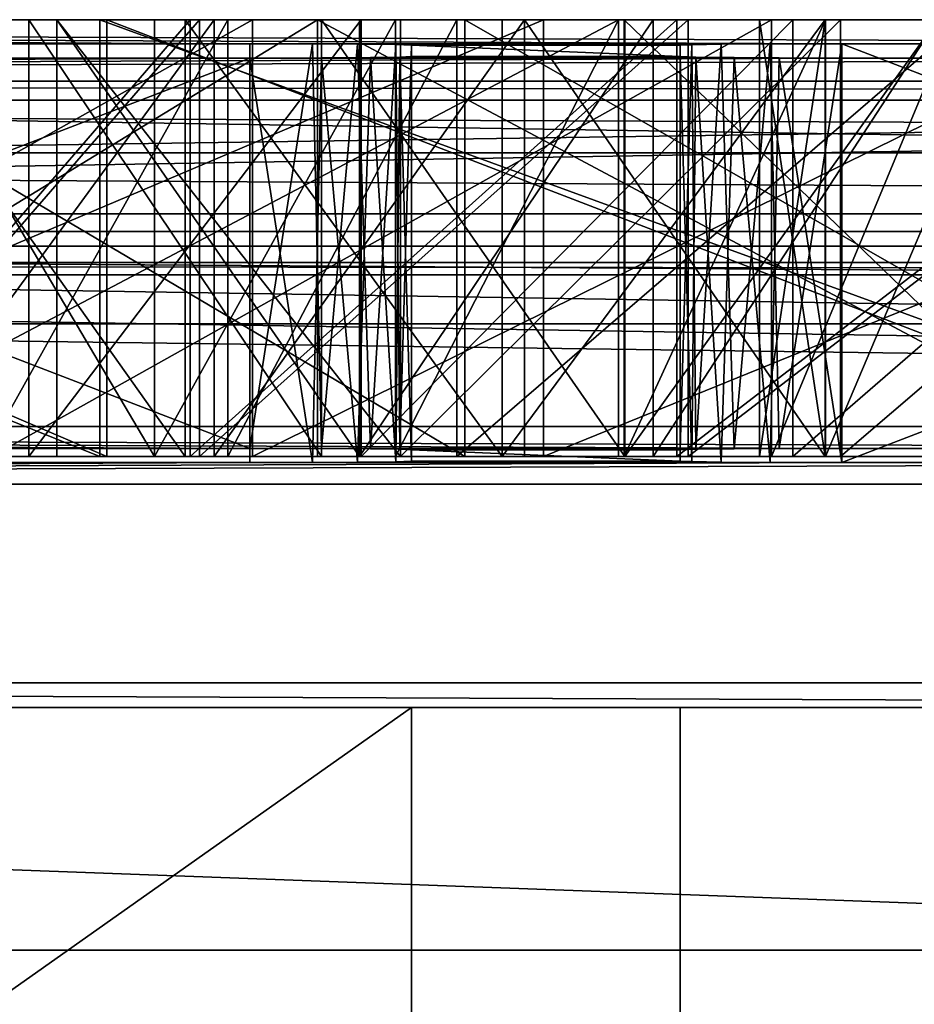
# Model space of a CAD drawing. Extents: x -3 to 104, y -79 to 161.
# Tile 187 of 203: x 38.03 to 43.56, y 155.32 to 161.4. Entities that reach past the tile are written whole.
import ezdxf

# ---------------------------------------------------------------- set-up
doc = ezdxf.new("R2010")
doc.units = 0
doc.header["$MEASUREMENT"] = 0

msp = doc.modelspace()

# ---------------------------------------------------------------- linework, layer by layer
for points in [[(93.349998, 159.899994, -76.900002), (-1.45, 161.399994, -76.900002), (102.050003, 161.399994, -76.900002)], [(7.25, 159.899994, -76.900002), (-1.45, 161.399994, -76.900002), (93.349998, 159.899994, -76.900002)], [(41.265202, 161.399994, -70.895401), (-1.45, 161.399994, -76.900002), (34.9086, 161.399994, -68.695801)], [(47.912498, 161.399994, -71.923897), (-1.45, 161.399994, -76.900002), (41.265202, 161.399994, -70.895401)], [(102.050003, 161.399994, -76.900002), (-1.45, 161.399994, -76.900002), (47.912498, 161.399994, -71.923897)], [(8.45, 160, 10.1), (92.150002, 160, 10.1), (92.050003, 161.399994, 10.1)], [(8.45, 160, 10.1), (92.050003, 161.399994, 10.1), (8.55, 161.399994, 10.1)], [(92.050003, 160.199997, 10.1), (8.5499, 160.199997, 10.1), (92.050003, 161.399994, 10.1)], [(92.050003, 161.399994, 10.1), (8.5499, 160.199997, 10.1), (8.5499, 161.399994, 10.1)], [(8.5499, 161.399994, 10.1), (49.610001, 161.251007, 27.200001), (92.050003, 161.399994, 10.1)], [(8.5499, 161.399994, 10.1), (32.950001, 161.251007, 27.200001), (39.450001, 161.251007, 27.200001)], [(8.5499, 161.399994, 10.1), (43.110001, 161.251007, 27.200001), (49.610001, 161.251007, 27.200001)], [(8.5499, 161.399994, 10.1), (39.450001, 161.251007, 27.200001), (43.110001, 161.251007, 27.200001)], [(50.299999, 161.399994, 3), (8.55, 161.399994, 10.1), (92.050003, 161.399994, 10.1)], [(16.4694, 161.399994, 6.0048), (8.55, 161.399994, 10.1), (45.499599, 161.399994, 2.6915)], [(45.499599, 161.399994, 2.6915), (8.55, 161.399994, 10.1), (50.299999, 161.399994, 3)], [(18.2092, 161.399994, 4.6174), (16.4694, 161.399994, 6.0048), (40.778198, 161.399994, 1.771)], [(40.778198, 161.399994, 1.771), (16.4694, 161.399994, 6.0048), (45.499599, 161.399994, 2.6915)], [(36.213402, 161.399994, 0.2537), (18.2092, 161.399994, 4.6174), (40.778198, 161.399994, 1.771)], [(38.5229, 161.399994, -63.661598), (31.8211, 161.399994, -59.948601), (38.566002, 161.399994, -61.946999)], [(31.8211, 161.399994, -59.948601), (32.254002, 161.399994, -58.277401), (38.566002, 161.399994, -61.946999)], [(31.8211, 161.399994, -59.948601), (38.5229, 158.699997, -63.661598), (31.8211, 158.699997, -59.948601)], [(31.8211, 161.399994, -59.948601), (38.5229, 161.399994, -63.661598), (38.5229, 158.699997, -63.661598)], [(38.566002, 158.699997, -61.946999), (32.254002, 161.399994, -58.277401), (32.254002, 158.699997, -58.277401)], [(38.566002, 161.399994, -61.946999), (32.254002, 161.399994, -58.277401), (38.566002, 158.699997, -61.946999)], [(39.465698, 161.399994, -55.409801), (34.666302, 161.399994, -52.112202), (39.8689, 161.399994, -53.813099)], [(34.666302, 161.399994, -52.112202), (35.443901, 161.399994, -50.658501), (39.8689, 161.399994, -53.813099)], [(39.465698, 161.399994, -55.409801), (39.465698, 158.699997, -55.409801), (34.666302, 158.699997, -52.112202)], [(34.666302, 161.399994, -52.112202), (39.465698, 161.399994, -55.409801), (34.666302, 158.699997, -52.112202)], [(41.265202, 158.699997, -70.895401), (41.265202, 161.399994, -70.895401), (34.9086, 158.699997, -68.695801)], [(41.265202, 161.399994, -70.895401), (34.9086, 161.399994, -68.695801), (34.9086, 158.699997, -68.695801)], [(39.8689, 158.699997, -53.813099), (39.8689, 161.399994, -53.813099), (35.443901, 158.699997, -50.658501)], [(39.8689, 161.399994, -53.813099), (35.443901, 161.399994, -50.658501), (35.443901, 158.699997, -50.658501)], [(38.082901, 161.399994, -41.438702), (35.6978, 161.399994, -40.1301), (37.133202, 161.399994, -39.402802)], [(36.752399, 161.399994, -42.3349), (35.6978, 161.399994, -40.1301), (38.082901, 161.399994, -41.438702)], [(35.941101, 161.399994, -6.5192), (39.313202, 161.399994, -2.861), (37.2631, 161.399994, -7.6474)], [(35.941101, 161.399994, -6.5192), (37.806099, 161.399994, -1.2611), (39.313202, 161.399994, -2.861)], [(36.213402, 158.699997, 0.2537), (36.213402, 161.399994, 0.2537), (40.778198, 158.699997, 1.771)], [(36.213402, 161.399994, 0.2537), (40.778198, 161.399994, 1.771), (40.778198, 158.699997, 1.771)], [(37.852402, 161.399994, -16.4207), (36.6082, 161.399994, -15.3392), (41.728298, 161.399994, -12.5654)], [(41.728298, 161.399994, -12.5654), (36.6082, 158.699997, -15.3392), (41.728298, 158.699997, -12.5654)], [(41.728298, 161.399994, -12.5654), (36.6082, 161.399994, -15.3392), (36.6082, 158.699997, -15.3392)], [(39.0802, 161.399994, -45.4105), (36.752399, 161.399994, -42.3349), (40.139, 161.399994, -44.2034)], [(40.139, 161.399994, -44.2034), (36.752399, 161.399994, -42.3349), (38.082901, 161.399994, -41.438702)], [(39.0802, 161.399994, -45.4105), (39.0802, 158.699997, -45.4105), (36.752399, 158.699997, -42.3349)], [(36.752399, 161.399994, -42.3349), (39.0802, 161.399994, -45.4105), (36.752399, 158.699997, -42.3349)], [(37.2579, 161.399994, -29.274599), (36.7939, 161.399994, -26.593901), (38.2575, 161.399994, -27.2626)], [(36.7939, 161.399994, -26.593901), (39.137798, 161.399994, -23.5306), (38.2575, 161.399994, -27.2626)], [(39.137798, 161.399994, -23.5306), (36.7939, 161.399994, -26.593901), (36.7939, 158.699997, -26.593901)], [(39.137798, 161.399994, -23.5306), (36.7939, 158.699997, -26.593901), (39.137798, 158.699997, -23.5306)], [(39.893501, 161.399994, -40.362), (37.133202, 161.399994, -39.402802), (39.050499, 161.399994, -38.540501)], [(38.082901, 161.399994, -41.438702), (37.133202, 161.399994, -39.402802), (39.893501, 161.399994, -40.362)], [(37.133202, 161.399994, -39.402802), (37.133202, 158.699997, -39.402802), (39.050499, 158.699997, -38.540501)], [(39.050499, 161.399994, -38.540501), (37.133202, 161.399994, -39.402802), (39.050499, 158.699997, -38.540501)], [(37.2579, 161.399994, -29.274599), (38.2575, 161.399994, -27.2626), (39.2286, 161.399994, -30.0187)], [(37.2579, 161.399994, -29.274599), (39.2286, 161.399994, -30.0187), (37.2579, 158.699997, -29.274599)], [(37.2579, 158.699997, -29.274599), (39.2286, 161.399994, -30.0187), (39.2286, 158.699997, -30.0187)], [(41.764099, 161.399994, -5.8965), (37.2631, 161.399994, -7.6474), (40.730099, 161.399994, -4.5414)], [(38.8606, 161.399994, -9.1854), (37.2631, 161.399994, -7.6474), (41.764099, 161.399994, -5.8965)], [(37.2631, 161.399994, -7.6474), (39.313202, 161.399994, -2.861), (40.730099, 161.399994, -4.5414)], [(37.2631, 158.699997, -7.6474), (37.2631, 161.399994, -7.6474), (38.8606, 158.699997, -9.1854)], [(37.2631, 161.399994, -7.6474), (38.8606, 161.399994, -9.1854), (38.8606, 158.699997, -9.1854)], [(39.313202, 161.399994, -2.861), (37.806099, 158.699997, -1.2611), (39.313202, 158.699997, -2.861)], [(39.313202, 161.399994, -2.861), (37.806099, 161.399994, -1.2611), (37.806099, 158.699997, -1.2611)], [(42.675598, 161.399994, -13.9167), (37.852402, 161.399994, -16.4207), (41.728298, 161.399994, -12.5654)], [(37.852402, 158.699997, -16.4207), (42.675598, 161.399994, -13.9167), (42.675598, 158.699997, -13.9167)], [(37.852402, 161.399994, -16.4207), (42.675598, 161.399994, -13.9167), (37.852402, 158.699997, -16.4207)], [(38.082901, 158.699997, -41.438702), (38.082901, 161.399994, -41.438702), (39.893501, 158.699997, -40.362)], [(38.082901, 161.399994, -41.438702), (39.893501, 161.399994, -40.362), (39.893501, 158.699997, -40.362)], [(40.139, 158.699997, -44.2034), (40.139, 161.399994, -44.2034), (38.082901, 158.699997, -41.438702)], [(40.139, 161.399994, -44.2034), (38.082901, 161.399994, -41.438702), (38.082901, 158.699997, -41.438702)], [(39.2286, 161.399994, -30.0187), (38.2575, 161.399994, -27.2626), (40.127102, 161.399994, -28.224001)], [(38.2575, 161.399994, -27.2626), (39.137798, 161.399994, -23.5306), (40.381001, 161.399994, -24.5494)], [(38.2575, 161.399994, -27.2626), (38.2575, 158.699997, -27.2626), (40.127102, 158.699997, -28.224001)], [(40.127102, 161.399994, -28.224001), (38.2575, 161.399994, -27.2626), (40.127102, 158.699997, -28.224001)], [(38.2575, 158.699997, -27.2626), (38.2575, 161.399994, -27.2626), (40.381001, 158.699997, -24.5494)], [(38.2575, 161.399994, -27.2626), (40.381001, 161.399994, -24.5494), (40.381001, 158.699997, -24.5494)], [(45.923599, 161.399994, -65.643997), (38.5229, 161.399994, -63.661598), (45.580002, 161.399994, -63.974499)], [(38.566002, 161.399994, -61.946999), (45.580002, 161.399994, -63.974499), (38.5229, 161.399994, -63.661598)], [(38.5229, 161.399994, -63.661598), (45.923599, 161.399994, -65.643997), (45.923599, 158.699997, -65.643997)], [(38.5229, 161.399994, -63.661598), (45.923599, 158.699997, -65.643997), (38.5229, 158.699997, -63.661598)], [(45.580002, 161.399994, -63.974499), (38.566002, 161.399994, -61.946999), (45.580002, 158.699997, -63.974499)], [(45.580002, 158.699997, -63.974499), (38.566002, 161.399994, -61.946999), (38.566002, 158.699997, -61.946999)], [(40.351299, 161.399994, -10.8272), (38.8606, 161.399994, -9.1854), (43.008801, 161.399994, -7.7042)], [(38.8606, 161.399994, -9.1854), (41.764099, 161.399994, -5.8965), (43.008801, 161.399994, -7.7042)], [(38.8606, 158.699997, -9.1854), (40.351299, 161.399994, -10.8272), (40.351299, 158.699997, -10.8272)], [(38.8606, 161.399994, -9.1854), (40.351299, 161.399994, -10.8272), (38.8606, 158.699997, -9.1854)], [(39.893501, 161.399994, -40.362), (39.050499, 161.399994, -38.540501), (41.010502, 161.399994, -37.780201)], [(39.050499, 161.399994, -38.540501), (39.050499, 158.699997, -38.540501), (41.010502, 158.699997, -37.780201)], [(41.010502, 161.399994, -37.780201), (39.050499, 161.399994, -38.540501), (41.010502, 158.699997, -37.780201)], [(42.0895, 161.399994, -47.823299), (39.0802, 161.399994, -45.4105), (42.806, 161.399994, -46.384602)], [(39.0802, 161.399994, -45.4105), (40.139, 161.399994, -44.2034), (42.806, 161.399994, -46.384602)], [(42.0895, 161.399994, -47.823299), (42.0895, 158.699997, -47.823299), (39.0802, 158.699997, -45.4105)], [(39.0802, 161.399994, -45.4105), (42.0895, 161.399994, -47.823299), (39.0802, 158.699997, -45.4105)], [(40.381001, 161.399994, -24.5494), (39.137798, 161.399994, -23.5306), (42.159698, 161.399994, -21.133699)], [(42.159698, 161.399994, -21.133699), (39.137798, 158.699997, -23.5306), (42.159698, 158.699997, -21.133699)], [(42.159698, 161.399994, -21.133699), (39.137798, 161.399994, -23.5306), (39.137798, 158.699997, -23.5306)], [(41.1478, 161.399994, -30.8871), (39.2286, 161.399994, -30.0187), (41.943501, 161.399994, -29.282301)], [(39.2286, 161.399994, -30.0187), (40.127102, 161.399994, -28.224001), (41.943501, 161.399994, -29.282301)], [(39.2286, 158.699997, -30.0187), (41.1478, 161.399994, -30.8871), (41.1478, 158.699997, -30.8871)], [(39.2286, 161.399994, -30.0187), (41.1478, 161.399994, -30.8871), (39.2286, 158.699997, -30.0187)], [(40.730099, 161.399994, -4.5414), (39.313202, 158.699997, -2.861), (40.730099, 158.699997, -4.5414)], [(40.730099, 161.399994, -4.5414), (39.313202, 161.399994, -2.861), (39.313202, 158.699997, -2.861)], [(44.927601, 161.399994, -57.429001), (39.465698, 161.399994, -55.409801), (44.933399, 161.399994, -55.783901)], [(39.465698, 161.399994, -55.409801), (39.8689, 161.399994, -53.813099), (44.933399, 161.399994, -55.783901)], [(44.927601, 161.399994, -57.429001), (44.927601, 158.699997, -57.429001), (39.465698, 158.699997, -55.409801)], [(39.465698, 161.399994, -55.409801), (44.927601, 161.399994, -57.429001), (39.465698, 158.699997, -55.409801)], [(44.933399, 161.399994, -55.783901), (39.8689, 161.399994, -53.813099), (44.933399, 158.699997, -55.783901)], [(44.933399, 158.699997, -55.783901), (39.8689, 161.399994, -53.813099), (39.8689, 158.699997, -53.813099)], [(39.893501, 161.399994, -40.362), (41.010502, 161.399994, -37.780201), (41.769001, 161.399994, -39.402901)], [(39.893501, 158.699997, -40.362), (39.893501, 161.399994, -40.362), (41.769001, 158.699997, -39.402901)], [(39.893501, 161.399994, -40.362), (41.769001, 161.399994, -39.402901), (41.769001, 158.699997, -39.402901)], [(41.943501, 161.399994, -29.282301), (40.127102, 158.699997, -28.224001), (41.943501, 158.699997, -29.282301)], [(41.943501, 161.399994, -29.282301), (40.127102, 161.399994, -28.224001), (40.127102, 158.699997, -28.224001)], [(42.806, 158.699997, -46.384602), (42.806, 161.399994, -46.384602), (40.139, 158.699997, -44.2034)], [(42.806, 161.399994, -46.384602), (40.139, 161.399994, -44.2034), (40.139, 158.699997, -44.2034)], [(41.728298, 161.399994, -12.5654), (40.351299, 161.399994, -10.8272), (44.152599, 161.399994, -9.5775)], [(40.351299, 161.399994, -10.8272), (43.008801, 161.399994, -7.7042), (44.152599, 161.399994, -9.5775)], [(40.351299, 158.699997, -10.8272), (41.728298, 161.399994, -12.5654), (41.728298, 158.699997, -12.5654)], [(40.351299, 161.399994, -10.8272), (41.728298, 161.399994, -12.5654), (40.351299, 158.699997, -10.8272)], [(40.381001, 161.399994, -24.5494), (42.159698, 161.399994, -21.133699), (43.100899, 161.399994, -22.4345)], [(40.381001, 158.699997, -24.5494), (43.100899, 161.399994, -22.4345), (43.100899, 158.699997, -22.4345)], [(40.381001, 161.399994, -24.5494), (43.100899, 161.399994, -22.4345), (40.381001, 158.699997, -24.5494)], [(41.764099, 161.399994, -5.8965), (40.730099, 161.399994, -4.5414), (43.863098, 161.399994, -3.7158)], [(43.863098, 161.399994, -3.7158), (40.730099, 161.399994, -4.5414), (40.730099, 158.699997, -4.5414)], [(43.863098, 161.399994, -3.7158), (40.730099, 158.699997, -4.5414), (43.863098, 158.699997, -3.7158)], [(40.778198, 158.699997, 1.771), (40.778198, 161.399994, 1.771), (45.499599, 158.699997, 2.6915)], [(40.778198, 161.399994, 1.771), (45.499599, 161.399994, 2.6915), (45.499599, 158.699997, 2.6915)], [(41.769001, 161.399994, -39.402901), (41.010502, 161.399994, -37.780201), (43.007702, 161.399994, -37.123901)], [(43.007702, 161.399994, -37.123901), (41.010502, 158.699997, -37.780201), (43.007702, 158.699997, -37.123901)], [(43.007702, 161.399994, -37.123901), (41.010502, 161.399994, -37.780201), (41.010502, 158.699997, -37.780201)], [(43.007702, 161.399994, -31.876101), (41.1478, 161.399994, -30.8871), (43.7019, 161.399994, -30.434601)], [(41.1478, 161.399994, -30.8871), (41.943501, 161.399994, -29.282301), (43.7019, 161.399994, -30.434601)], [(41.1478, 158.699997, -30.8871), (41.1478, 161.399994, -30.8871), (43.007702, 158.699997, -31.876101)], [(41.1478, 161.399994, -30.8871), (43.007702, 161.399994, -31.876101), (43.007702, 158.699997, -31.876101)], [(47.912498, 158.699997, -71.923897), (47.912498, 161.399994, -71.923897), (41.265202, 158.699997, -70.895401)], [(47.912498, 161.399994, -71.923897), (41.265202, 161.399994, -70.895401), (41.265202, 158.699997, -70.895401)], [(42.675598, 161.399994, -13.9167), (41.728298, 161.399994, -12.5654), (45.191799, 161.399994, -11.5107)], [(41.728298, 161.399994, -12.5654), (44.152599, 161.399994, -9.5775), (45.191799, 161.399994, -11.5107)], [(41.764099, 161.399994, -5.8965), (43.863098, 161.399994, -3.7158), (44.564701, 161.399994, -5.2062)], [(41.764099, 158.699997, -5.8965), (41.764099, 161.399994, -5.8965), (44.564701, 158.699997, -5.2062)], [(41.764099, 161.399994, -5.8965), (44.564701, 161.399994, -5.2062), (44.564701, 158.699997, -5.2062)], [(43.008801, 161.399994, -7.7042), (41.764099, 161.399994, -5.8965), (41.764099, 158.699997, -5.8965)], [(43.008801, 161.399994, -7.7042), (41.764099, 158.699997, -5.8965), (43.008801, 158.699997, -7.7042)], [(41.769001, 161.399994, -39.402901), (43.007702, 161.399994, -37.123901), (43.7019, 161.399994, -38.565399)], [(41.769001, 158.699997, -39.402901), (43.7019, 161.399994, -38.565399), (43.7019, 158.699997, -38.565399)], [(41.769001, 161.399994, -39.402901), (43.7019, 161.399994, -38.565399), (41.769001, 158.699997, -39.402901)], [(43.7019, 161.399994, -30.434601), (41.943501, 158.699997, -29.282301), (43.7019, 158.699997, -30.434601)], [(43.7019, 161.399994, -30.434601), (41.943501, 161.399994, -29.282301), (41.943501, 158.699997, -29.282301)], [(45.5975, 161.399994, -49.4268), (42.0895, 161.399994, -47.823299), (45.923801, 161.399994, -47.851101)], [(42.0895, 161.399994, -47.823299), (42.806, 161.399994, -46.384602), (45.923801, 161.399994, -47.851101)], [(45.5975, 161.399994, -49.4268), (45.5975, 158.699997, -49.4268), (42.0895, 158.699997, -47.823299)], [(42.0895, 161.399994, -47.823299), (45.5975, 161.399994, -49.4268), (42.0895, 158.699997, -47.823299)], [(43.100899, 161.399994, -22.4345), (42.159698, 161.399994, -21.133699), (45.676102, 161.399994, -19.5487)], [(45.676102, 161.399994, -19.5487), (42.159698, 158.699997, -21.133699), (45.676102, 158.699997, -19.5487)], [(45.676102, 161.399994, -19.5487), (42.159698, 161.399994, -21.133699), (42.159698, 158.699997, -21.133699)], [(43.7019, 161.399994, -38.565399), (42.601299, 161.399994, -35.390301), (55.731701, 161.399994, -28.972)], [(43.007702, 161.399994, -37.123901), (42.601299, 161.399994, -35.390301), (43.7019, 161.399994, -38.565399)], [(42.601299, 161.399994, -35.390301), (42.601299, 161.399994, -33.609699), (55.731701, 161.399994, -28.972)], [(42.601299, 161.399994, -33.609699), (43.007702, 161.399994, -31.876101), (55.731701, 161.399994, -28.972)], [(42.601299, 161.399994, -35.390301), (43.007702, 161.399994, -37.123901), (43.007702, 158.699997, -37.123901)], [(42.601299, 161.399994, -35.390301), (43.007702, 158.699997, -37.123901), (42.601299, 158.699997, -35.390301)], [(42.601299, 161.399994, -33.609699), (42.601299, 158.699997, -35.390301), (42.601299, 158.699997, -33.609699)], [(42.601299, 161.399994, -33.609699), (42.601299, 161.399994, -35.390301), (42.601299, 158.699997, -35.390301)], [(43.007702, 161.399994, -31.876101), (42.601299, 158.699997, -33.609699), (43.007702, 158.699997, -31.876101)], [(43.007702, 161.399994, -31.876101), (42.601299, 161.399994, -33.609699), (42.601299, 158.699997, -33.609699)], [(45.900398, 161.399994, -12.9954), (42.675598, 161.399994, -13.9167), (45.191799, 161.399994, -11.5107)], [(43.796299, 161.399994, -15.7281), (42.675598, 161.399994, -13.9167), (45.900398, 161.399994, -12.9954)], [(42.675598, 161.399994, -13.9167), (43.796299, 161.399994, -15.7281), (42.675598, 158.699997, -13.9167)], [(42.675598, 158.699997, -13.9167), (43.796299, 161.399994, -15.7281), (43.796299, 158.699997, -15.7281)], [(45.923801, 158.699997, -47.851101), (45.923801, 161.399994, -47.851101), (42.806, 158.699997, -46.384602)], [(45.923801, 161.399994, -47.851101), (42.806, 161.399994, -46.384602), (42.806, 158.699997, -46.384602)], [(43.007702, 161.399994, -31.876101), (43.7019, 161.399994, -30.434601), (55.731701, 161.399994, -28.972)], [(44.152599, 161.399994, -9.5775), (43.008801, 158.699997, -7.7042), (44.152599, 158.699997, -9.5775)], [(44.152599, 161.399994, -9.5775), (43.008801, 161.399994, -7.7042), (43.008801, 158.699997, -7.7042)], [(43.100899, 161.399994, -22.4345), (45.676102, 161.399994, -19.5487), (46.253799, 161.399994, -21.0452)], [(43.100899, 158.699997, -22.4345), (46.253799, 161.399994, -21.0452), (46.253799, 158.699997, -21.0452)], [(43.100899, 161.399994, -22.4345), (46.253799, 161.399994, -21.0452), (43.100899, 158.699997, -22.4345)], [(39.450001, 161.251007, 27.200001), (32.950001, 161.251007, 27.200001), (39.450001, 158.751007, 27.200001)], [(39.450001, 158.751007, 27.200001), (32.950001, 161.251007, 27.200001), (32.950001, 158.751007, 27.200001)], [(39.450001, 161.251007, 27.200001), (39.8382, 161.25, 27.271799), (43.110001, 161.251007, 27.200001)], [(39.450001, 161.251007, 27.200001), (39.450001, 158.751007, 27.200001), (39.8382, 161.25, 27.271799)], [(39.450001, 158.751007, 27.200001), (39.893101, 158.75, 27.2969), (39.8382, 161.25, 27.271799)], [(39.8382, 161.25, 27.271799), (42.666901, 161.25, 27.2969), (43.110001, 161.251007, 27.200001)], [(39.8382, 161.25, 27.271799), (40.116299, 161.248993, 27.453699), (42.666901, 161.25, 27.2969)], [(39.8382, 161.25, 27.271799), (39.893101, 158.75, 27.2969), (40.116299, 161.248993, 27.453699)], [(39.893101, 158.75, 27.2969), (40.196301, 158.748001, 27.533701), (40.116299, 161.248993, 27.453699)], [(40.116299, 161.248993, 27.453699), (42.363701, 161.248001, 27.533701), (42.666901, 161.25, 27.2969)], [(40.116299, 161.248993, 27.453699), (40.3531, 161.246002, 27.756901), (42.363701, 161.248001, 27.533701)], [(40.116299, 161.248993, 27.453699), (40.196301, 158.748001, 27.533701), (40.3531, 161.246002, 27.756901)], [(40.196301, 158.748001, 27.533701), (40.378201, 158.744995, 27.8118), (40.3531, 161.246002, 27.756901)], [(40.3531, 161.246002, 27.756901), (42.181801, 161.244995, 27.8118), (42.363701, 161.248001, 27.533701)], [(40.3531, 161.246002, 27.756901), (40.450001, 161.242004, 28.200001), (42.181801, 161.244995, 27.8118)], [(40.3531, 161.246002, 27.756901), (40.378201, 158.744995, 27.8118), (40.450001, 161.242004, 28.200001)], [(40.378201, 158.744995, 27.8118), (40.450001, 158.742004, 28.200001), (40.450001, 161.242004, 28.200001)], [(40.450001, 161.242004, 28.200001), (42.110001, 161.242004, 28.200001), (42.181801, 161.244995, 27.8118)], [(40.450001, 161.242004, 28.200001), (40.450001, 161.171997, 36.200001), (42.110001, 161.171997, 36.200001)], [(40.450001, 161.242004, 28.200001), (42.110001, 161.171997, 36.200001), (42.110001, 161.242004, 28.200001)], [(40.450001, 161.171997, 36.200001), (40.450001, 161.242004, 28.200001), (40.450001, 158.742004, 28.200001)], [(42.110001, 161.242004, 28.200001), (42.110001, 158.742004, 28.200001), (42.181801, 161.244995, 27.8118)], [(42.110001, 158.742004, 28.200001), (42.206902, 158.746002, 27.756901), (42.181801, 161.244995, 27.8118)], [(42.110001, 161.242004, 28.200001), (42.110001, 161.171997, 36.200001), (42.110001, 158.742004, 28.200001)], [(42.181801, 161.244995, 27.8118), (42.206902, 158.746002, 27.756901), (42.363701, 161.248001, 27.533701)], [(42.206902, 158.746002, 27.756901), (42.443699, 158.748993, 27.453699), (42.363701, 161.248001, 27.533701)], [(42.363701, 161.248001, 27.533701), (42.443699, 158.748993, 27.453699), (42.666901, 161.25, 27.2969)], [(42.443699, 158.748993, 27.453699), (42.721802, 158.75, 27.271799), (42.666901, 161.25, 27.2969)], [(42.666901, 161.25, 27.2969), (42.721802, 158.75, 27.271799), (43.110001, 161.251007, 27.200001)], [(42.721802, 158.75, 27.271799), (43.110001, 158.751007, 27.200001), (43.110001, 161.251007, 27.200001)], [(49.610001, 161.251007, 27.200001), (43.110001, 161.251007, 27.200001), (49.610001, 158.751007, 27.200001)], [(49.610001, 158.751007, 27.200001), (43.110001, 161.251007, 27.200001), (43.110001, 158.751007, 27.200001)], [(8.9287, 161.020996, 53.5131), (91.671097, 161.020996, 53.5131), (49.610001, 161.162994, 37.200001)], [(8.9287, 161.020996, 53.5131), (39.450001, 161.162994, 37.200001), (32.950001, 161.162994, 37.200001)], [(8.9287, 161.020996, 53.5131), (49.610001, 161.162994, 37.200001), (43.110001, 161.162994, 37.200001)], [(8.9287, 161.020996, 53.5131), (43.110001, 161.162994, 37.200001), (39.450001, 161.162994, 37.200001)], [(32.950001, 158.662994, 37.200001), (39.450001, 161.162994, 37.200001), (39.450001, 158.662994, 37.200001)], [(32.950001, 161.162994, 37.200001), (39.450001, 161.162994, 37.200001), (32.950001, 158.662994, 37.200001)], [(39.450001, 161.162994, 37.200001), (42.721802, 161.164001, 37.128201), (39.893101, 161.164001, 37.1031)], [(39.450001, 161.162994, 37.200001), (43.110001, 161.162994, 37.200001), (42.721802, 161.164001, 37.128201)], [(39.893101, 161.164001, 37.1031), (39.8382, 158.664001, 37.128201), (39.450001, 161.162994, 37.200001)], [(39.8382, 158.664001, 37.128201), (39.450001, 158.662994, 37.200001), (39.450001, 161.162994, 37.200001)], [(40.116299, 158.666, 36.946301), (39.8382, 158.664001, 37.128201), (39.893101, 161.164001, 37.1031)], [(39.893101, 161.164001, 37.1031), (42.721802, 161.164001, 37.128201), (42.443699, 161.166, 36.946301)], [(39.893101, 161.164001, 37.1031), (42.443699, 161.166, 36.946301), (40.196301, 161.166, 36.866299)], [(40.196301, 161.166, 36.866299), (40.116299, 158.666, 36.946301), (39.893101, 161.164001, 37.1031)], [(40.3531, 158.667999, 36.643101), (40.116299, 158.666, 36.946301), (40.196301, 161.166, 36.866299)], [(40.378201, 161.169006, 36.5882), (40.196301, 161.166, 36.866299), (42.206902, 161.167999, 36.643101)], [(40.378201, 161.169006, 36.5882), (40.3531, 158.667999, 36.643101), (40.196301, 161.166, 36.866299)], [(40.196301, 161.166, 36.866299), (42.443699, 161.166, 36.946301), (42.206902, 161.167999, 36.643101)], [(40.450001, 158.671997, 36.200001), (40.3531, 158.667999, 36.643101), (40.378201, 161.169006, 36.5882)], [(40.378201, 161.169006, 36.5882), (42.206902, 161.167999, 36.643101), (42.110001, 161.171997, 36.200001)], [(40.450001, 161.171997, 36.200001), (40.378201, 161.169006, 36.5882), (42.110001, 161.171997, 36.200001)], [(40.450001, 161.171997, 36.200001), (40.450001, 158.671997, 36.200001), (40.378201, 161.169006, 36.5882)], [(40.450001, 161.171997, 36.200001), (40.450001, 158.742004, 28.200001), (40.450001, 158.671997, 36.200001)], [(42.110001, 158.742004, 28.200001), (42.110001, 161.171997, 36.200001), (42.110001, 158.671997, 36.200001)], [(42.206902, 161.167999, 36.643101), (42.181801, 158.669006, 36.5882), (42.110001, 161.171997, 36.200001)], [(42.181801, 158.669006, 36.5882), (42.110001, 158.671997, 36.200001), (42.110001, 161.171997, 36.200001)], [(42.363701, 158.666, 36.866299), (42.181801, 158.669006, 36.5882), (42.206902, 161.167999, 36.643101)], [(42.443699, 161.166, 36.946301), (42.363701, 158.666, 36.866299), (42.206902, 161.167999, 36.643101)], [(42.666901, 158.664001, 37.1031), (42.363701, 158.666, 36.866299), (42.443699, 161.166, 36.946301)], [(42.721802, 161.164001, 37.128201), (42.666901, 158.664001, 37.1031), (42.443699, 161.166, 36.946301)], [(43.110001, 158.662994, 37.200001), (42.666901, 158.664001, 37.1031), (42.721802, 161.164001, 37.128201)], [(43.110001, 161.162994, 37.200001), (43.110001, 158.662994, 37.200001), (42.721802, 161.164001, 37.128201)], [(43.110001, 158.662994, 37.200001), (49.610001, 161.162994, 37.200001), (49.610001, 158.662994, 37.200001)], [(43.110001, 161.162994, 37.200001), (49.610001, 161.162994, 37.200001), (43.110001, 158.662994, 37.200001)], [(91.671097, 160.903, 54.083099), (91.671097, 161.020996, 53.5131), (8.9287, 161.020996, 53.5131)], [(91.671097, 160.903, 54.083099), (8.9287, 161.020996, 53.5131), (8.9287, 160.903, 54.083099)], [(91.671097, 160.576996, 54.5653), (8.9287, 160.903, 54.083099), (8.9287, 160.576996, 54.5653)], [(91.671097, 160.576996, 54.5653), (91.671097, 160.903, 54.083099), (8.9287, 160.903, 54.083099)], [(91.671097, 160.091995, 54.8871), (8.9287, 160.576996, 54.5653), (8.9287, 160.091995, 54.8871)], [(91.671097, 160.091995, 54.8871), (91.671097, 160.576996, 54.5653), (8.9287, 160.576996, 54.5653)], [(8.5499, 160.199997, 11.7), (91.035896, 158.886002, 11.7), (9.564, 158.886002, 11.7)], [(8.5499, 160.199997, 11.7), (92.050003, 160.199997, 11.7), (91.035896, 158.886002, 11.7)], [(92.050003, 160.199997, 11.7), (8.5499, 160.199997, 11.7), (92.050003, 160.199997, 10.1)], [(92.050003, 160.199997, 10.1), (8.5499, 160.199997, 11.7), (8.5499, 160.199997, 10.1)], [(91.671097, 159.520996, 55), (8.9287, 160.091995, 54.8871), (8.9287, 159.520996, 55)], [(91.671097, 159.520996, 55), (91.671097, 160.091995, 54.8871), (8.9287, 160.091995, 54.8871)], [(92.150002, 160, 11.3), (8.45, 160, 11.3), (90.849998, 158.699997, 11.3)], [(8.45, 160, 11.3), (9.75, 158.699997, 11.3), (90.849998, 158.699997, 11.3)], [(92.150002, 160, 10.1), (8.45, 160, 11.3), (92.150002, 160, 11.3)], [(8.45, 160, 10.1), (8.45, 160, 11.3), (92.150002, 160, 10.1)], [(92.9673, 159.824005, -76.900002), (7.25, 159.899994, -76.900002), (93.349998, 159.899994, -76.900002)], [(7.6327, 159.824005, -76.900002), (7.25, 159.899994, -76.900002), (92.9673, 159.824005, -76.900002)], [(90.849998, 158.699997, -76.900002), (7.6327, 159.824005, -76.900002), (92.9673, 159.824005, -76.900002)], [(9.75, 158.699997, -76.900002), (7.6327, 159.824005, -76.900002), (90.849998, 158.699997, -76.900002)], [(8.9287, 159.520996, 55), (15.88, 152.75, 55), (46.360001, 152.75, 55)], [(8.9287, 159.520996, 55), (46.360001, 152.75, 55), (91.671097, 159.520996, 55)], [(49.610001, 158.751007, 27.200001), (9.564, 158.886002, 11.7), (91.035896, 158.886002, 11.7)], [(32.950001, 158.751007, 27.200001), (9.564, 158.886002, 11.7), (39.450001, 158.751007, 27.200001)], [(39.450001, 158.751007, 27.200001), (9.564, 158.886002, 11.7), (43.110001, 158.751007, 27.200001)], [(43.110001, 158.751007, 27.200001), (9.564, 158.886002, 11.7), (49.610001, 158.751007, 27.200001)], [(39.893101, 158.75, 27.2969), (39.450001, 158.751007, 27.200001), (42.721802, 158.75, 27.271799)], [(42.721802, 158.75, 27.271799), (39.450001, 158.751007, 27.200001), (43.110001, 158.751007, 27.200001)], [(40.196301, 158.748001, 27.533701), (39.893101, 158.75, 27.2969), (42.443699, 158.748993, 27.453699)], [(42.443699, 158.748993, 27.453699), (39.893101, 158.75, 27.2969), (42.721802, 158.75, 27.271799)], [(42.206902, 158.746002, 27.756901), (40.196301, 158.748001, 27.533701), (42.443699, 158.748993, 27.453699)], [(40.378201, 158.744995, 27.8118), (40.196301, 158.748001, 27.533701), (42.206902, 158.746002, 27.756901)], [(82.135803, 149.813995, 5.5), (9.75, 158.699997, 5.5), (90.849998, 158.699997, 5.5)], [(81.702202, 149.164993, 5.5), (9.75, 158.699997, 5.5), (82.135803, 149.813995, 5.5)], [(81.702202, 149.164993, 5.5), (9.75, 156.399994, 5.5), (9.75, 158.699997, 5.5)], [(9.75, 158.699997, -76.900002), (47.912498, 158.699997, -71.923897), (41.265202, 158.699997, -70.895401)], [(9.75, 158.699997, -76.900002), (41.265202, 158.699997, -70.895401), (34.9086, 158.699997, -68.695801)], [(9.75, 158.699997, 5.5), (15.4281, 158.699997, 3.8425), (45.499599, 158.699997, 2.6915)], [(9.75, 158.699997, -76.900002), (90.849998, 158.699997, -76.900002), (47.912498, 158.699997, -71.923897)], [(90.849998, 158.699997, 5.5), (9.75, 158.699997, 5.5), (50.299999, 158.699997, 3)], [(50.299999, 158.699997, 3), (9.75, 158.699997, 5.5), (45.499599, 158.699997, 2.6915)], [(9.75, 158.699997, 7.3), (82.135803, 149.813995, 7.3), (90.849998, 158.699997, 7.3)], [(9.75, 156.399994, 7.3), (81.702202, 149.164993, 7.3), (9.75, 158.699997, 7.3)], [(9.75, 158.699997, 7.3), (81.702202, 149.164993, 7.3), (82.135803, 149.813995, 7.3)], [(9.75, 158.699997, 11.3), (9.75, 158.699997, 7.3), (90.849998, 158.699997, 7.3)], [(9.75, 158.699997, 11.3), (90.849998, 158.699997, 7.3), (90.849998, 158.699997, 11.3)], [(15.4281, 158.699997, 3.8425), (36.213402, 158.699997, 0.2537), (40.778198, 158.699997, 1.771)], [(15.4281, 158.699997, 3.8425), (40.778198, 158.699997, 1.771), (45.499599, 158.699997, 2.6915)], [(31.8211, 158.699997, -59.948601), (38.5229, 158.699997, -63.661598), (38.566002, 158.699997, -61.946999)], [(32.254002, 158.699997, -58.277401), (31.8211, 158.699997, -59.948601), (38.566002, 158.699997, -61.946999)], [(34.666302, 158.699997, -52.112202), (39.465698, 158.699997, -55.409801), (39.8689, 158.699997, -53.813099)], [(35.443901, 158.699997, -50.658501), (34.666302, 158.699997, -52.112202), (39.8689, 158.699997, -53.813099)], [(35.6978, 158.699997, -40.1301), (38.082901, 158.699997, -41.438702), (37.133202, 158.699997, -39.402802)], [(35.6978, 158.699997, -40.1301), (36.752399, 158.699997, -42.3349), (38.082901, 158.699997, -41.438702)], [(39.313202, 158.699997, -2.861), (35.941101, 158.699997, -6.5192), (37.2631, 158.699997, -7.6474)], [(37.806099, 158.699997, -1.2611), (35.941101, 158.699997, -6.5192), (39.313202, 158.699997, -2.861)], [(36.6082, 158.699997, -15.3392), (37.852402, 158.699997, -16.4207), (41.728298, 158.699997, -12.5654)], [(36.752399, 158.699997, -42.3349), (39.0802, 158.699997, -45.4105), (40.139, 158.699997, -44.2034)], [(36.752399, 158.699997, -42.3349), (40.139, 158.699997, -44.2034), (38.082901, 158.699997, -41.438702)], [(36.7939, 158.699997, -26.593901), (37.2579, 158.699997, -29.274599), (38.2575, 158.699997, -27.2626)], [(39.137798, 158.699997, -23.5306), (36.7939, 158.699997, -26.593901), (38.2575, 158.699997, -27.2626)], [(37.133202, 158.699997, -39.402802), (39.893501, 158.699997, -40.362), (39.050499, 158.699997, -38.540501)], [(37.133202, 158.699997, -39.402802), (38.082901, 158.699997, -41.438702), (39.893501, 158.699997, -40.362)], [(38.2575, 158.699997, -27.2626), (37.2579, 158.699997, -29.274599), (39.2286, 158.699997, -30.0187)], [(37.2631, 158.699997, -7.6474), (38.8606, 158.699997, -9.1854), (41.764099, 158.699997, -5.8965)], [(37.2631, 158.699997, -7.6474), (41.764099, 158.699997, -5.8965), (40.730099, 158.699997, -4.5414)], [(39.313202, 158.699997, -2.861), (37.2631, 158.699997, -7.6474), (40.730099, 158.699997, -4.5414)], [(37.852402, 158.699997, -16.4207), (42.675598, 158.699997, -13.9167), (41.728298, 158.699997, -12.5654)], [(38.2575, 158.699997, -27.2626), (39.2286, 158.699997, -30.0187), (40.127102, 158.699997, -28.224001)], [(39.137798, 158.699997, -23.5306), (38.2575, 158.699997, -27.2626), (40.381001, 158.699997, -24.5494)], [(38.5229, 158.699997, -63.661598), (45.923599, 158.699997, -65.643997), (45.580002, 158.699997, -63.974499)], [(45.580002, 158.699997, -63.974499), (38.566002, 158.699997, -61.946999), (38.5229, 158.699997, -63.661598)], [(38.8606, 158.699997, -9.1854), (40.351299, 158.699997, -10.8272), (43.008801, 158.699997, -7.7042)], [(41.764099, 158.699997, -5.8965), (38.8606, 158.699997, -9.1854), (43.008801, 158.699997, -7.7042)], [(39.050499, 158.699997, -38.540501), (39.893501, 158.699997, -40.362), (41.010502, 158.699997, -37.780201)], [(39.0802, 158.699997, -45.4105), (42.0895, 158.699997, -47.823299), (42.806, 158.699997, -46.384602)], [(40.139, 158.699997, -44.2034), (39.0802, 158.699997, -45.4105), (42.806, 158.699997, -46.384602)], [(39.137798, 158.699997, -23.5306), (40.381001, 158.699997, -24.5494), (42.159698, 158.699997, -21.133699)], [(39.2286, 158.699997, -30.0187), (41.1478, 158.699997, -30.8871), (41.943501, 158.699997, -29.282301)], [(40.127102, 158.699997, -28.224001), (39.2286, 158.699997, -30.0187), (41.943501, 158.699997, -29.282301)], [(39.465698, 158.699997, -55.409801), (44.927601, 158.699997, -57.429001), (44.933399, 158.699997, -55.783901)], [(39.8689, 158.699997, -53.813099), (39.465698, 158.699997, -55.409801), (44.933399, 158.699997, -55.783901)], [(41.010502, 158.699997, -37.780201), (39.893501, 158.699997, -40.362), (41.769001, 158.699997, -39.402901)], [(40.351299, 158.699997, -10.8272), (41.728298, 158.699997, -12.5654), (44.152599, 158.699997, -9.5775)], [(43.008801, 158.699997, -7.7042), (40.351299, 158.699997, -10.8272), (44.152599, 158.699997, -9.5775)], [(42.110001, 158.742004, 28.200001), (40.378201, 158.744995, 27.8118), (42.206902, 158.746002, 27.756901)], [(40.450001, 158.742004, 28.200001), (40.378201, 158.744995, 27.8118), (42.110001, 158.742004, 28.200001)], [(42.159698, 158.699997, -21.133699), (40.381001, 158.699997, -24.5494), (43.100899, 158.699997, -22.4345)], [(40.450001, 158.671997, 36.200001), (40.450001, 158.742004, 28.200001), (42.110001, 158.671997, 36.200001)], [(42.110001, 158.671997, 36.200001), (40.450001, 158.742004, 28.200001), (42.110001, 158.742004, 28.200001)], [(40.730099, 158.699997, -4.5414), (41.764099, 158.699997, -5.8965), (43.863098, 158.699997, -3.7158)], [(41.010502, 158.699997, -37.780201), (41.769001, 158.699997, -39.402901), (43.007702, 158.699997, -37.123901)], [(41.1478, 158.699997, -30.8871), (43.007702, 158.699997, -31.876101), (43.7019, 158.699997, -30.434601)], [(41.943501, 158.699997, -29.282301), (41.1478, 158.699997, -30.8871), (43.7019, 158.699997, -30.434601)], [(41.728298, 158.699997, -12.5654), (42.675598, 158.699997, -13.9167), (45.191799, 158.699997, -11.5107)], [(44.152599, 158.699997, -9.5775), (41.728298, 158.699997, -12.5654), (45.191799, 158.699997, -11.5107)], [(43.863098, 158.699997, -3.7158), (41.764099, 158.699997, -5.8965), (44.564701, 158.699997, -5.2062)], [(43.007702, 158.699997, -37.123901), (41.769001, 158.699997, -39.402901), (43.7019, 158.699997, -38.565399)], [(42.0895, 158.699997, -47.823299), (45.5975, 158.699997, -49.4268), (45.923801, 158.699997, -47.851101)], [(42.806, 158.699997, -46.384602), (42.0895, 158.699997, -47.823299), (45.923801, 158.699997, -47.851101)], [(42.159698, 158.699997, -21.133699), (43.100899, 158.699997, -22.4345), (45.676102, 158.699997, -19.5487)], [(43.7019, 158.699997, -30.434601), (43.007702, 158.699997, -31.876101), (42.601299, 158.699997, -33.609699)], [(43.7019, 158.699997, -30.434601), (42.601299, 158.699997, -33.609699), (42.601299, 158.699997, -35.390301)], [(43.7019, 158.699997, -30.434601), (42.601299, 158.699997, -35.390301), (43.007702, 158.699997, -37.123901)], [(42.675598, 158.699997, -13.9167), (43.796299, 158.699997, -15.7281), (45.900398, 158.699997, -12.9954)], [(42.675598, 158.699997, -13.9167), (45.900398, 158.699997, -12.9954), (45.191799, 158.699997, -11.5107)], [(43.7019, 158.699997, -30.434601), (43.007702, 158.699997, -37.123901), (43.7019, 158.699997, -38.565399)], [(45.676102, 158.699997, -19.5487), (43.100899, 158.699997, -22.4345), (46.253799, 158.699997, -21.0452)], [(90.679802, 158.529999, 52.5), (9.9201, 158.529999, 52.5), (49.610001, 158.662994, 37.200001)], [(39.450001, 158.662994, 37.200001), (9.9201, 158.529999, 52.5), (32.950001, 158.662994, 37.200001)], [(43.110001, 158.662994, 37.200001), (9.9201, 158.529999, 52.5), (39.450001, 158.662994, 37.200001)], [(49.610001, 158.662994, 37.200001), (9.9201, 158.529999, 52.5), (43.110001, 158.662994, 37.200001)], [(43.110001, 158.662994, 37.200001), (39.450001, 158.662994, 37.200001), (39.8382, 158.664001, 37.128201)], [(42.666901, 158.664001, 37.1031), (39.8382, 158.664001, 37.128201), (40.116299, 158.666, 36.946301)], [(43.110001, 158.662994, 37.200001), (39.8382, 158.664001, 37.128201), (42.666901, 158.664001, 37.1031)], [(40.116299, 158.666, 36.946301), (40.3531, 158.667999, 36.643101), (42.363701, 158.666, 36.866299)], [(42.666901, 158.664001, 37.1031), (40.116299, 158.666, 36.946301), (42.363701, 158.666, 36.866299)], [(40.3531, 158.667999, 36.643101), (40.450001, 158.671997, 36.200001), (42.181801, 158.669006, 36.5882)], [(42.363701, 158.666, 36.866299), (40.3531, 158.667999, 36.643101), (42.181801, 158.669006, 36.5882)], [(42.181801, 158.669006, 36.5882), (40.450001, 158.671997, 36.200001), (42.110001, 158.671997, 36.200001)], [(46.360001, 152.75, 52.5), (9.9201, 158.529999, 52.5), (90.679802, 158.529999, 52.5)], [(15.88, 152.75, 52.5), (9.9201, 158.529999, 52.5), (46.360001, 152.75, 52.5)], [(55.214401, 157.149994, 18.9), (17.134399, 157.149994, 18.9), (17.134399, 157.300995, 18.9)], [(55.214401, 157.300995, 18.9), (55.214401, 157.149994, 18.9), (17.134399, 157.300995, 18.9)], [(55.214401, 157.300995, 18.9), (17.134399, 157.300995, 18.9), (17.134399, 157.300995, 19.4)], [(55.214401, 157.300995, 19.4), (55.214401, 157.300995, 18.9), (17.134399, 157.300995, 19.4)], [(17.134399, 157.300995, 19.4), (17.134399, 144.800995, 19.4), (55.214401, 144.800995, 19.4)], [(17.134399, 157.300995, 19.4), (55.214401, 144.800995, 19.4), (55.214401, 157.300995, 19.4)], [(60.471001, 126.727997, 17.299999), (10.3, 155.149994, 17.299999), (10.3, 157.149994, 17.299999)], [(90.300003, 157.149994, 17.299999), (60.471001, 126.727997, 17.299999), (10.3, 157.149994, 17.299999)], [(90.300003, 157.149994, 17.299999), (10.3, 157.149994, 17.299999), (55.214401, 157.149994, 18.9)], [(55.214401, 157.149994, 18.9), (10.3, 157.149994, 17.299999), (17.134399, 157.149994, 18.9)], [(51.439999, 141.149994, 18.9), (10.8, 141.149994, 18.9), (10.8, 157.149994, 18.9)], [(51.439999, 157.149994, 18.9), (51.439999, 141.149994, 18.9), (10.8, 157.149994, 18.9)], [(51.439999, 157.149994, 18.9), (10.8, 157.149994, 18.9), (30.290001, 157.149994, 27.200001)], [(10.8, 157.149994, 39.099998), (51.439999, 157.149994, 39.099998), (40.450001, 157.149994, 37.200001)], [(10.8, 157.149994, 39.099998), (40.450001, 157.149994, 37.200001), (31.950001, 157.149994, 37.200001)], [(10.8, 155.649994, 39.099998), (51.439999, 155.649994, 39.099998), (10.8, 157.149994, 39.099998)], [(51.439999, 155.649994, 39.099998), (51.439999, 157.149994, 39.099998), (10.8, 157.149994, 39.099998)], [(51.439999, 157.149994, 18.9), (30.290001, 157.149994, 27.200001), (31.950001, 157.149994, 27.200001)], [(51.439999, 157.149994, 18.9), (31.950001, 157.149994, 27.200001), (40.450001, 157.149994, 27.200001)], [(40.450001, 151.149994, 37.200001), (31.950001, 151.149994, 37.200001), (40.450001, 157.149994, 37.200001)], [(40.450001, 157.149994, 37.200001), (31.950001, 151.149994, 37.200001), (31.950001, 157.149994, 37.200001)], [(31.950001, 151.149994, 27.200001), (40.450001, 157.149994, 27.200001), (31.950001, 157.149994, 27.200001)], [(31.950001, 151.149994, 27.200001), (40.450001, 151.149994, 27.200001), (40.450001, 157.149994, 27.200001)], [(51.439999, 157.149994, 18.9), (40.450001, 157.149994, 27.200001), (42.110001, 157.149994, 27.200001)], [(42.110001, 157.149994, 37.200001), (40.450001, 157.149994, 27.200001), (40.450001, 157.149994, 37.200001)], [(42.110001, 157.149994, 37.200001), (42.110001, 157.149994, 27.200001), (40.450001, 157.149994, 27.200001)], [(51.439999, 157.149994, 39.099998), (42.110001, 157.149994, 37.200001), (40.450001, 157.149994, 37.200001)], [(40.450001, 151.149994, 27.200001), (40.450001, 151.149994, 37.200001), (40.450001, 157.149994, 27.200001)], [(40.450001, 157.149994, 27.200001), (40.450001, 151.149994, 37.200001), (40.450001, 157.149994, 37.200001)], [(50.610001, 157.149994, 27.200001), (51.439999, 157.149994, 18.9), (42.110001, 157.149994, 27.200001)], [(51.439999, 157.149994, 39.099998), (50.610001, 157.149994, 37.200001), (42.110001, 157.149994, 37.200001)], [(50.610001, 151.149994, 37.200001), (42.110001, 151.149994, 37.200001), (50.610001, 157.149994, 37.200001)], [(50.610001, 157.149994, 37.200001), (42.110001, 151.149994, 37.200001), (42.110001, 157.149994, 37.200001)], [(42.110001, 151.149994, 27.200001), (50.610001, 157.149994, 27.200001), (42.110001, 157.149994, 27.200001)], [(42.110001, 151.149994, 27.200001), (50.610001, 151.149994, 27.200001), (50.610001, 157.149994, 27.200001)], [(42.110001, 151.149994, 37.200001), (42.110001, 157.149994, 27.200001), (42.110001, 157.149994, 37.200001)], [(42.110001, 151.149994, 37.200001), (42.110001, 151.149994, 27.200001), (42.110001, 157.149994, 27.200001)], [(9.0658, 153.227005, 7.3), (81.550003, 148.399994, 7.3), (9.75, 156.399994, 7.3)], [(81.550003, 148.399994, 5.5), (9.75, 156.399994, 5.5), (81.702202, 149.164993, 5.5)], [(81.550003, 148.399994, 5.5), (10.05, 140.399994, 5.5), (9.75, 156.399994, 5.5)], [(9.75, 156.399994, 7.3), (81.550003, 148.399994, 7.3), (81.702202, 149.164993, 7.3)], [(51.439999, 155.649994, 50.799999), (51.439999, 155.649994, 39.099998), (10.8, 155.649994, 50.799999)], [(10.8, 155.649994, 50.799999), (51.439999, 155.649994, 39.099998), (10.8, 155.649994, 39.099998)], [(10.8, 153.149994, 50.799999), (51.439999, 153.149994, 50.799999), (10.8, 155.649994, 50.799999)], [(51.439999, 153.149994, 50.799999), (51.439999, 155.649994, 50.799999), (10.8, 155.649994, 50.799999)]]:
    msp.add_3dface(points)

doc.saveas('drawing.dxf')
